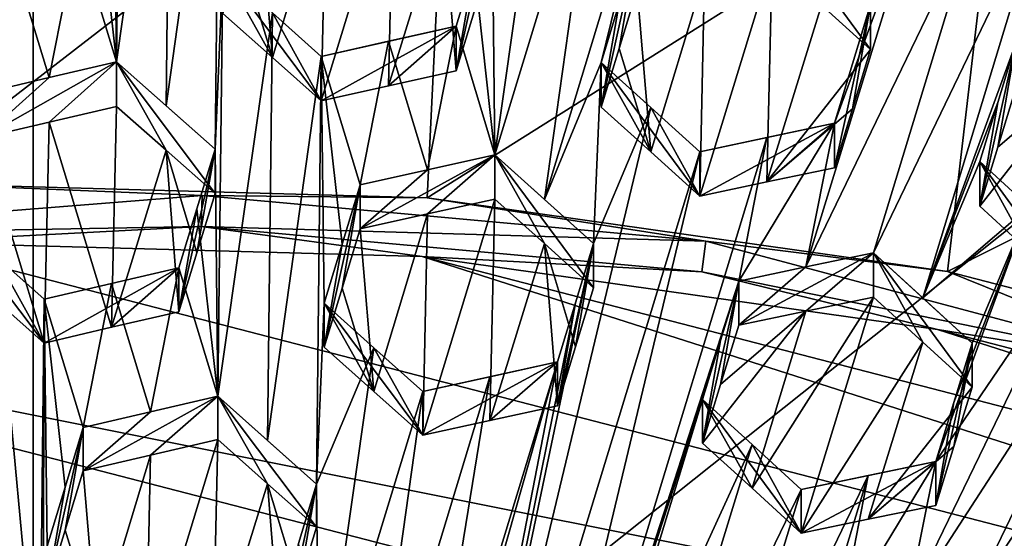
# Model space of a CAD drawing. Header units: metres. Extents: x -22 to 22, y 0 to 204.
# Tile 140 of 256: x -0.025 to 1.809, y 22.229 to 23.196. Entities that reach past the tile are written whole.
import ezdxf

# ---------------------------------------------------------------- set-up
doc = ezdxf.new("R2010")
doc.units = ezdxf.units.M
doc.layers.add('solid_002_SW0002', color=7, linetype='CONTINUOUS')
doc.layers.add('solid_002_SW0002_01', color=7, linetype='CONTINUOUS')

msp = doc.modelspace()

# ---------------------------------------------------------------- linework, layer by layer
at = {"layer": 'solid_002_SW0002'}
for points in [[(-10.401688, 38.78968, 222.258194), (-0.000125, 39.062069, 222.530045), (-0.000125, 6.009099, 222.530045)], [(7.330033, 6.201028, 222.337723), (-0.000125, 6.009099, 222.530045), (-0.000125, 39.062069, 222.530045)], [(7.539723, 6.213904, 222.33223), (7.330033, 6.201028, 222.337723), (-0.000125, 39.062069, 222.530045)], [(7.745979, 6.240901, 222.326813), (7.539723, 6.213904, 222.33223), (-0.000125, 39.062069, 222.530045)], [(7.948801, 6.282018, 222.321487), (7.745979, 6.240901, 222.326813), (-0.000125, 39.062069, 222.530045)], [(8.148396, 6.337333, 222.316254), (7.948801, 6.282018, 222.321487), (-0.000125, 39.062069, 222.530045)], [(8.346459, 6.407481, 222.311066), (8.148396, 6.337333, 222.316254), (-0.000125, 39.062069, 222.530045)], [(8.540717, 6.491611, 222.305969), (8.346459, 6.407481, 222.311066), (-0.000125, 39.062069, 222.530045)], [(8.727814, 6.588467, 222.301056), (8.540717, 6.491611, 222.305969), (-0.000125, 39.062069, 222.530045)], [(8.906004, 6.697614, 222.296387), (8.727814, 6.588467, 222.301056), (-0.000125, 39.062069, 222.530045)], [(9.077606, 6.820176, 222.29187), (8.906004, 6.697614, 222.296387), (-0.000125, 39.062069, 222.530045)], [(9.240612, 6.954489, 222.287598), (9.077606, 6.820176, 222.29187), (-0.000125, 39.062069, 222.530045)], [(9.392625, 7.09867, 222.283615), (9.240612, 6.954489, 222.287598), (-0.000125, 39.062069, 222.530045)], [(9.533943, 7.253393, 222.279907), (9.392625, 7.09867, 222.283615), (-0.000125, 39.062069, 222.530045)], [(9.665215, 7.418948, 222.276459), (9.533943, 7.253393, 222.279907), (-0.000125, 39.062069, 222.530045)], [(9.784578, 7.59288, 222.273331), (9.665215, 7.418948, 222.276459), (-0.000125, 39.062069, 222.530045)], [(9.89038, 7.773118, 222.270554), (9.784578, 7.59288, 222.273331), (-0.000125, 39.062069, 222.530045)], [(9.983701, 7.961953, 222.268112), (9.89038, 7.773118, 222.270554), (-0.000125, 39.062069, 222.530045)], [(10.064153, 8.15771, 222.265991), (9.983701, 7.961953, 222.268112), (-0.000125, 39.062069, 222.530045)], [(10.130554, 8.357121, 222.264252), (10.064153, 8.15771, 222.265991), (-0.000125, 39.062069, 222.530045)], [(10.182102, 8.557965, 222.262894), (10.130554, 8.357121, 222.264252), (-0.000125, 39.062069, 222.530045)], [(10.219395, 8.761897, 222.261917), (10.182102, 8.557965, 222.262894), (-0.000125, 39.062069, 222.530045)], [(10.242505, 8.96912, 222.261322), (10.219395, 8.761897, 222.261917), (-0.000125, 39.062069, 222.530045)], [(10.251433, 9.179632, 222.261078), (10.242505, 8.96912, 222.261322), (-0.000125, 39.062069, 222.530045)], [(10.452456, 38.787868, 222.255814), (10.251433, 9.179632, 222.261078), (-0.000125, 39.062069, 222.530045)], [(-10.452005, 38.787876, 222.256866), (-10.401688, 38.78968, 222.258194), (-0.000125, 6.009099, 222.530045)], [(-10.250982, 9.179632, 222.262131), (-10.452005, 38.787876, 222.256866), (-0.000125, 6.009099, 222.530045)], [(15.431576, 33.648762, 223.952362), (-15.431306, 33.548271, 223.951843), (-15.319921, 9.159238, 223.824142)], [(13.718916, 19.254997, 214.420135), (13.730619, 19.372248, 214.389038), (0, 30.521685, 211.029327)], [(13.705417, 19.199886, 214.43454), (13.718916, 19.254997, 214.420135), (0, 30.521685, 211.029327)], [(13.675447, 19.118711, 214.45549), (13.705417, 19.199886, 214.43454), (0, 30.521685, 211.029327)], [(-0.258294, 23.707376, 195.72139), (0.773483, 23.678671, 195.72908), (-0.244962, 22.891066, 194.458908)], [(0.773483, 23.678671, 195.72908), (0.734058, 22.86355, 194.466278), (-0.244962, 22.891066, 194.458908)], [(0.029487, 23.087555, 209.269485), (0.08246, 23.355646, 209.095169), (-0.04297, 23.32605, 209.114578)], [(0.029487, 23.087555, 209.269485), (-0.04297, 23.32605, 209.114578), (-0.096025, 23.057823, 209.288467)], [(0.029489, 23.004793, 208.960602), (0.15493, 23.116993, 209.249481), (-0.096025, 22.975149, 208.979919)], [(0.029487, 23.087555, 209.269485), (-0.096025, 23.057823, 209.288467), (-0.096025, 22.975149, 208.979919)], [(-0.244962, 22.891066, 194.458908), (0.314392, 22.867899, 194.436203), (-0.624602, 22.793188, 194.418503)], [(0.314392, 22.867899, 194.436203), (0.312519, 22.810116, 194.413956), (-0.624602, 22.793188, 194.418503)], [(-0.163269, 22.836357, 209.431549), (0.020443, 22.593098, 209.233505), (-0.070581, 22.673075, 209.180298)], [(-0.07058, 22.754824, 209.485382), (0.020443, 22.593098, 209.233505), (-0.163269, 22.836357, 209.431549)], [(-0.624602, 22.793188, 194.418503), (0.312519, 22.810116, 194.413956), (-0.243062, 22.780962, 194.416718)], [(0.312519, 22.810116, 194.413956), (0.724388, 22.754133, 194.423904), (-0.243062, 22.780962, 194.416718)], [(4.372243, 21.586414, 194.736786), (-1.20763, 22.699614, 194.438507), (-0.243062, 22.780962, 194.416718)], [(0.020443, 22.674599, 209.537674), (0.020443, 22.593098, 209.233505), (-0.07058, 22.754824, 209.485382)], [(5.165471, 21.050108, 194.880493), (-2.157656, 22.509739, 194.48938), (-1.20763, 22.699614, 194.438507)], [(5.889926, 20.42684, 195.047501), (-3.07552, 22.215792, 194.568146), (-2.157656, 22.509739, 194.48938)]]:
    msp.add_3dface(points, dxfattribs=at)
at = {"layer": 'solid_002_SW0002_01'}
for points in [[(15.431576, 33.648762, 223.952362), (-15.319921, 9.159238, 223.824142), (15.31992, 9.159238, 223.824142)], [(13.634567, 19.043512, 214.474518), (0, 30.521685, 211.029327), (5.372146, 25.811569, 212.437042)], [(13.76998, 25.168377, 212.837036), (0, 30.521685, 211.029327), (13.730619, 19.372248, 214.389038)], [(13.675447, 19.118711, 214.45549), (0, 30.521685, 211.029327), (13.634567, 19.043512, 214.474518)], [(0.149703, 23.576824, 208.951004), (0.15493, 23.116993, 209.249481), (0.163982, 23.913401, 208.732346)], [(0.256543, 23.831482, 208.784256), (0.163982, 23.913401, 208.732346), (0.15493, 23.116993, 209.249481)], [(4.386435, 22.858316, 195.948898), (2.793635, 23.275801, 195.837036), (1.132052, 23.875402, 195.676376)], [(4.386435, 22.858316, 195.948898), (1.132052, 23.875402, 195.676376), (3.546867, 23.250402, 195.843842)], [(0.256543, 23.831482, 208.784256), (0.15493, 23.116993, 209.249481), (0.247589, 23.034946, 209.301285)], [(0.256543, 23.831482, 208.784256), (0.247589, 23.034946, 209.301285), (0.347693, 23.750677, 208.834854)], [(0.338641, 22.954159, 209.351578), (0.347693, 23.750677, 208.834854), (0.247589, 23.034946, 209.301285)], [(0.352919, 23.290752, 209.13298), (0.347693, 23.750677, 208.834854), (0.338641, 22.954159, 209.351578)], [(0.773483, 23.678671, 195.72908), (1.797517, 23.533615, 195.76796), (0.734058, 22.86355, 194.466278)], [(0.860055, 22.943916, 209.333557), (0.961444, 23.658459, 208.867661), (0.854829, 23.404455, 209.03772)], [(0.860055, 22.943916, 209.333557), (1.052819, 23.576338, 208.914215), (0.961444, 23.658459, 208.867661)], [(0.952382, 22.860844, 209.380234), (1.178023, 23.603836, 208.887222), (1.052819, 23.576338, 208.914215)], [(0.952382, 22.860844, 209.380234), (1.058045, 23.11553, 209.209045), (1.178023, 23.603836, 208.887222)], [(1.058045, 23.11553, 209.209045), (1.091622, 23.22567, 209.135941), (1.178023, 23.603836, 208.887222)], [(0.149703, 23.576824, 208.951004), (0.115934, 23.465755, 209.023438), (0.15493, 23.116993, 209.249481)], [(0.860055, 22.943916, 209.333557), (0.952382, 22.860844, 209.380234), (1.052819, 23.576338, 208.914215)], [(1.797517, 23.533615, 195.76796), (1.703152, 22.726435, 194.503021), (0.734058, 22.86355, 194.466278)], [(1.797517, 23.533615, 195.76796), (2.793635, 23.275801, 195.837036), (1.703152, 22.726435, 194.503021)], [(0.536631, 23.044319, 208.923096), (0.671117, 23.484495, 208.626617), (0.545571, 23.456142, 208.650787)], [(0.536631, 23.044319, 208.923096), (0.661965, 23.072529, 208.898621), (0.671117, 23.484495, 208.626617)], [(0.661965, 23.072529, 208.898621), (0.763556, 23.402075, 208.676178), (0.671117, 23.484495, 208.626617)], [(0.115934, 23.465755, 209.023438), (0.08246, 23.355646, 209.095169), (0.15493, 23.116993, 209.249481)], [(1.666299, 23.477453, 208.921082), (1.492712, 23.003031, 209.239197), (1.439038, 22.734877, 209.414001)], [(1.757945, 23.393839, 208.96312), (1.666299, 23.477453, 208.921082), (1.439038, 22.734877, 209.414001)], [(1.666299, 23.477453, 208.921082), (1.559955, 23.223608, 209.092789), (1.492712, 23.003031, 209.239197)], [(0.445528, 23.125246, 208.873123), (0.545571, 23.456142, 208.650787), (0.420163, 23.42758, 208.674011)], [(0.445528, 23.125246, 208.873123), (0.536631, 23.044319, 208.923096), (0.545571, 23.456142, 208.650787)], [(0.386415, 23.317049, 208.748138), (0.445528, 23.125246, 208.873123), (0.420163, 23.42758, 208.674011)], [(1.882783, 23.420008, 208.931549), (1.565181, 22.761417, 209.382446), (1.65717, 22.677155, 209.423401)], [(1.882783, 23.420008, 208.931549), (1.757945, 23.393839, 208.96312), (1.565181, 22.761417, 209.382446)], [(1.882783, 23.420008, 208.931549), (1.65717, 22.677155, 209.423401), (1.830414, 23.151955, 209.105377)], [(0.661965, 23.072529, 208.898621), (0.787586, 23.10055, 208.873138), (0.763556, 23.402075, 208.676178)], [(0.763556, 23.402075, 208.676178), (0.787586, 23.10055, 208.873138), (0.821126, 23.210268, 208.798981)], [(0.854829, 23.404455, 209.03772), (0.821126, 23.210268, 208.798981), (0.787586, 23.10055, 208.873138)], [(0.821127, 23.293859, 209.110947), (0.854829, 23.404455, 209.03772), (0.787586, 23.10055, 208.873138)], [(0.860055, 22.943916, 209.333557), (0.854829, 23.404455, 209.03772), (0.821127, 23.293859, 209.110947)], [(1.559955, 23.139723, 208.779724), (1.559955, 23.223608, 209.092789), (1.376243, 23.390545, 209.005997)], [(1.468369, 23.222885, 208.736221), (1.559955, 23.139723, 208.779724), (1.376243, 23.390545, 209.005997)], [(1.757945, 23.393839, 208.96312), (1.439038, 22.734877, 209.414001), (1.565181, 22.761417, 209.382446)], [(0.029487, 23.087555, 209.269485), (0.15493, 23.116993, 209.249481), (0.08246, 23.355646, 209.095169)], [(1.058045, 23.032343, 208.89859), (1.125288, 23.336107, 209.062637), (1.091622, 23.22567, 209.135941)], [(1.091622, 23.142138, 208.824188), (1.125288, 23.336107, 209.062637), (1.058045, 23.032343, 208.89859)], [(1.091622, 23.142138, 208.824188), (1.125288, 23.252222, 208.749573), (1.125288, 23.336107, 209.062637)], [(0.386415, 23.317049, 208.748138), (0.352919, 23.207333, 208.821655), (0.445528, 23.125246, 208.873123)], [(1.241757, 22.866611, 208.989883), (1.376243, 23.306324, 208.691681), (1.250412, 23.279303, 208.7211)], [(1.3667, 22.893225, 208.959854), (1.376243, 23.306324, 208.691681), (1.241757, 22.866611, 208.989883)], [(1.3667, 22.893225, 208.959854), (1.468369, 23.222885, 208.736221), (1.376243, 23.306324, 208.691681)], [(0.343867, 22.494192, 209.649551), (0.352919, 23.290752, 209.13298), (0.338641, 22.954159, 209.351578)], [(0.343867, 22.494192, 209.649551), (0.445538, 23.208427, 209.183594), (0.352919, 23.290752, 209.13298)], [(0.352919, 23.290752, 209.13298), (0.536631, 23.044319, 208.923096), (0.445528, 23.125246, 208.873123)], [(0.352919, 23.290752, 209.13298), (0.445538, 23.208427, 209.183594), (0.536631, 23.044319, 208.923096)], [(0.352919, 23.290752, 209.13298), (0.445528, 23.125246, 208.873123), (0.352919, 23.207333, 208.821655)], [(0.787586, 23.10055, 208.873138), (0.787586, 23.183792, 209.183807), (0.821127, 23.293859, 209.110947)], [(0.860055, 22.943916, 209.333557), (0.821127, 23.293859, 209.110947), (0.787586, 23.183792, 209.183807)], [(1.150278, 22.949247, 208.944839), (1.250412, 23.279303, 208.7211), (1.125288, 23.252222, 208.749573)], [(1.150278, 22.949247, 208.944839), (1.241757, 22.866611, 208.989883), (1.250412, 23.279303, 208.7211)], [(2.793635, 23.275801, 195.837036), (2.649214, 22.481577, 194.568634), (1.703152, 22.726435, 194.503021)], [(1.091622, 23.142138, 208.824188), (1.150278, 22.949247, 208.944839), (1.125288, 23.252222, 208.749573)], [(1.058045, 23.032343, 208.89859), (1.091622, 23.22567, 209.135941), (1.058045, 23.11553, 209.209045)], [(1.3667, 22.893225, 208.959854), (1.559955, 23.139723, 208.779724), (1.468369, 23.222885, 208.736221)], [(1.492712, 23.003031, 209.239197), (1.559955, 23.223608, 209.092789), (1.492712, 22.919844, 208.928741)], [(1.526288, 23.029636, 208.854324), (1.492712, 22.919844, 208.928741), (1.559955, 23.223608, 209.092789)], [(1.526288, 23.029636, 208.854324), (1.559955, 23.223608, 209.092789), (1.559955, 23.139723, 208.779724)], [(0.343867, 22.494192, 209.649551), (0.436574, 22.411657, 209.699722), (0.445538, 23.208427, 209.183594)], [(0.436574, 22.411657, 209.699722), (0.536631, 23.127291, 209.232742), (0.445538, 23.208427, 209.183594)], [(0.445538, 23.208427, 209.183594), (0.536631, 23.127291, 209.232742), (0.536631, 23.044319, 208.923096)], [(0.536631, 23.044319, 208.923096), (0.787586, 23.183792, 209.183807), (0.661965, 23.072529, 208.898621)], [(0.536631, 23.127291, 209.232742), (0.787586, 23.183792, 209.183807), (0.536631, 23.044319, 208.923096)], [(0.661982, 23.155636, 209.208755), (0.787586, 23.183792, 209.183807), (0.536631, 23.127291, 209.232742)], [(0.661965, 23.072529, 208.898621), (0.787586, 23.183792, 209.183807), (0.787586, 23.10055, 208.873138)], [(0.734382, 22.915983, 209.359406), (0.787586, 23.183792, 209.183807), (0.661982, 23.155636, 209.208755)], [(0.734382, 22.915983, 209.359406), (0.860055, 22.943916, 209.333557), (0.787586, 23.183792, 209.183807)], [(0.661982, 23.155636, 209.208755), (0.536631, 23.127291, 209.232742), (0.609101, 22.887884, 209.384247)], [(0.734382, 22.915983, 209.359406), (0.661982, 23.155636, 209.208755), (0.609101, 22.887884, 209.384247)], [(1.65717, 22.677155, 209.423401), (1.796711, 23.041355, 209.178604), (1.830414, 23.151955, 209.105377)], [(1.830414, 23.151955, 209.105377), (1.763171, 22.848049, 208.940796), (1.796712, 22.957771, 208.866638)], [(1.830414, 23.151955, 209.105377), (1.796711, 23.041355, 209.178604), (1.763171, 22.848049, 208.940796)], [(1.830414, 23.151955, 209.105377), (1.796712, 22.957771, 208.866638), (1.830414, 23.068018, 208.792114)], [(1.091622, 23.142138, 208.824188), (1.058045, 23.032343, 208.89859), (1.150278, 22.949247, 208.944839)], [(1.526288, 23.029636, 208.854324), (1.559955, 23.139723, 208.779724), (1.3667, 22.893225, 208.959854)], [(0.029487, 23.087555, 209.269485), (-0.096025, 22.975149, 208.979919), (0.15493, 23.116993, 209.249481)], [(0.029489, 23.004793, 208.960602), (0.15493, 23.034134, 208.940247), (0.15493, 23.116993, 209.249481)], [(0.247585, 22.952328, 208.992935), (0.15493, 23.116993, 209.249481), (0.15493, 23.034134, 208.940247)], [(0.338641, 22.954159, 209.351578), (0.247589, 23.034946, 209.301285), (0.15493, 23.116993, 209.249481)], [(0.338641, 22.871767, 209.044098), (0.338641, 22.954159, 209.351578), (0.15493, 23.116993, 209.249481)], [(0.247585, 22.952328, 208.992935), (0.338641, 22.871767, 209.044098), (0.15493, 23.116993, 209.249481)], [(0.436574, 22.411657, 209.699722), (0.527579, 22.330427, 209.748184), (0.536631, 23.127291, 209.232742)], [(0.536631, 23.127291, 209.232742), (0.527579, 22.330427, 209.748184), (0.541857, 22.667137, 209.530014)], [(0.536631, 23.127291, 209.232742), (0.541857, 22.667137, 209.530014), (0.575367, 22.777147, 209.457382)], [(0.536631, 23.127291, 209.232742), (0.575367, 22.777147, 209.457382), (0.609101, 22.887884, 209.384247)], [(0.952382, 22.860844, 209.380234), (1.043767, 22.778402, 209.425644), (1.058045, 23.11553, 209.209045)], [(1.043767, 22.778402, 209.425644), (1.150288, 23.03224, 209.254608), (1.058045, 23.11553, 209.209045)], [(1.150288, 23.03224, 209.254608), (1.241757, 22.866611, 208.989883), (1.058045, 23.11553, 209.209045)], [(1.150278, 22.949247, 208.944839), (1.058045, 23.11553, 209.209045), (1.241757, 22.866611, 208.989883)], [(1.058045, 23.032343, 208.89859), (1.058045, 23.11553, 209.209045), (1.150278, 22.949247, 208.944839)], [(1.955116, 23.093685, 208.758804), (1.763171, 22.848049, 208.940796), (1.855124, 22.763723, 208.981369)], [(1.796712, 22.957771, 208.866638), (1.763171, 22.848049, 208.940796), (1.955116, 23.093685, 208.758804)], [(1.955116, 23.093685, 208.758804), (1.830414, 23.068018, 208.792114), (1.796712, 22.957771, 208.866638)], [(1.65717, 22.677155, 209.423401), (1.763171, 22.931292, 209.251465), (1.796711, 23.041355, 209.178604)], [(1.796711, 23.041355, 209.178604), (1.763171, 22.931292, 209.251465), (1.763171, 22.848049, 208.940796)], [(0.145927, 22.622448, 209.213135), (0.15493, 23.034134, 208.940247), (0.029489, 23.004793, 208.960602)], [(0.145927, 22.622448, 209.213135), (0.247585, 22.952328, 208.992935), (0.15493, 23.034134, 208.940247)], [(0.721743, 21.243809, 210.431854), (1.241757, 22.949434, 209.298981), (1.150288, 23.03224, 209.254608)], [(0.721743, 21.243809, 210.431854), (1.150288, 23.03224, 209.254608), (1.043767, 22.778402, 209.425644)], [(1.150288, 23.03224, 209.254608), (1.241757, 22.949434, 209.298981), (1.241757, 22.866611, 208.989883)], [(1.526288, 23.029636, 208.854324), (1.3667, 22.893225, 208.959854), (1.492712, 22.919844, 208.928741)], [(0.029489, 23.004793, 208.960602), (-0.096025, 22.975149, 208.979919), (0.020443, 22.593098, 209.233505)], [(0.145927, 22.622448, 209.213135), (0.029489, 23.004793, 208.960602), (0.020443, 22.593098, 209.233505)], [(1.241757, 22.949434, 209.298981), (1.366726, 22.976231, 209.269608), (1.492712, 23.003031, 209.239197)], [(1.241757, 22.866611, 208.989883), (1.241757, 22.949434, 209.298981), (1.492712, 23.003031, 209.239197)], [(1.3667, 22.893225, 208.959854), (1.241757, 22.866611, 208.989883), (1.492712, 23.003031, 209.239197)], [(1.314226, 22.708403, 209.444412), (1.492712, 23.003031, 209.239197), (1.366726, 22.976231, 209.269608)], [(1.314226, 22.708403, 209.444412), (1.439038, 22.734877, 209.414001), (1.492712, 23.003031, 209.239197)], [(1.3667, 22.893225, 208.959854), (1.492712, 23.003031, 209.239197), (1.492712, 22.919844, 208.928741)], [(-0.096025, 22.975149, 208.979919), (-0.070581, 22.673075, 209.180298), (0.020443, 22.593098, 209.233505)], [(0.814011, 21.159973, 210.475479), (1.366726, 22.976231, 209.269608), (1.241757, 22.949434, 209.298981)], [(0.814011, 21.159973, 210.475479), (1.314226, 22.708403, 209.444412), (1.366726, 22.976231, 209.269608)], [(0.145927, 22.622448, 209.213135), (0.271398, 22.651487, 209.19162), (0.247585, 22.952328, 208.992935)], [(0.304875, 22.76116, 209.118195), (0.338641, 22.871767, 209.044098), (0.247585, 22.952328, 208.992935)], [(0.271398, 22.651487, 209.19162), (0.304875, 22.76116, 209.118195), (0.247585, 22.952328, 208.992935)], [(0.271398, 22.651487, 209.19162), (0.338641, 22.954159, 209.351578), (0.304875, 22.76116, 209.118195)], [(0.304877, 22.843212, 209.424393), (0.338641, 22.954159, 209.351578), (0.271398, 22.651487, 209.19162)], [(0.304875, 22.76116, 209.118195), (0.338641, 22.954159, 209.351578), (0.338641, 22.871767, 209.044098)], [(0.343867, 22.494192, 209.649551), (0.338641, 22.954159, 209.351578), (0.304877, 22.843212, 209.424393)], [(0.721743, 21.243809, 210.431854), (0.814011, 21.159973, 210.475479), (1.241757, 22.949434, 209.298981)], [(0.860055, 22.943916, 209.333557), (0.609101, 22.805611, 209.077194), (0.73439, 22.833574, 209.051849)], [(0.734382, 22.915983, 209.359406), (0.609101, 22.805611, 209.077194), (0.860055, 22.943916, 209.333557)], [(0.860055, 22.943916, 209.333557), (0.73439, 22.833574, 209.051849), (0.860055, 22.861359, 209.025436)], [(0.860055, 22.943916, 209.333557), (0.860055, 22.861359, 209.025436), (0.952404, 22.778461, 209.072861)], [(0.860055, 22.943916, 209.333557), (0.952404, 22.778461, 209.072861), (1.043767, 22.696226, 209.118973)], [(0.860055, 22.943916, 209.333557), (1.043767, 22.696226, 209.118973), (1.043767, 22.778402, 209.425644)], [(0.860055, 22.943916, 209.333557), (1.043767, 22.778402, 209.425644), (0.952382, 22.860844, 209.380234)], [(1.855128, 22.846821, 209.291504), (1.763171, 22.931292, 209.251465), (1.65717, 22.677155, 209.423401)], [(1.763171, 22.931292, 209.251465), (1.946883, 22.679319, 209.020889), (1.855124, 22.763723, 208.981369)], [(1.855128, 22.846821, 209.291504), (1.946883, 22.679319, 209.020889), (1.763171, 22.931292, 209.251465)], [(1.763171, 22.931292, 209.251465), (1.855124, 22.763723, 208.981369), (1.763171, 22.848049, 208.940796)], [(0.734382, 22.915983, 209.359406), (0.609101, 22.887884, 209.384247), (0.609101, 22.805611, 209.077194)], [(-0.244962, 22.891066, 194.458908), (0.734058, 22.86355, 194.466278), (0.314392, 22.867899, 194.436203)], [(0.609101, 22.887884, 209.384247), (0.541857, 22.585556, 209.225555), (0.575369, 22.695227, 209.151627)], [(0.609101, 22.887884, 209.384247), (0.575367, 22.777147, 209.457382), (0.541857, 22.585556, 209.225555)], [(0.609101, 22.887884, 209.384247), (0.575369, 22.695227, 209.151627), (0.609101, 22.805611, 209.077194)], [(0.314392, 22.867899, 194.436203), (1.253176, 22.782866, 194.458984), (0.312519, 22.810116, 194.413956)], [(0.734058, 22.86355, 194.466278), (1.253176, 22.782866, 194.458984), (0.314392, 22.867899, 194.436203)], [(0.860055, 22.861359, 209.025436), (0.73439, 22.833574, 209.051849), (0.725569, 22.421494, 209.323074)], [(0.850706, 22.44899, 209.296143), (0.860055, 22.861359, 209.025436), (0.725569, 22.421494, 209.323074)], [(0.734058, 22.86355, 194.466278), (1.703152, 22.726435, 194.503021), (1.253176, 22.782866, 194.458984)], [(0.850706, 22.44899, 209.296143), (0.952404, 22.778461, 209.072861), (0.860055, 22.861359, 209.025436)], [(0.271398, 22.651487, 209.19162), (0.271398, 22.733192, 209.496552), (0.304877, 22.843212, 209.424393)], [(0.343867, 22.494192, 209.649551), (0.304877, 22.843212, 209.424393), (0.271398, 22.733192, 209.496552)], [(1.855128, 22.846821, 209.291504), (1.65717, 22.677155, 209.423401), (1.748893, 22.592884, 209.463287)], [(1.855128, 22.846821, 209.291504), (1.68165, 22.372137, 209.609055), (1.946883, 22.762291, 209.330551)], [(1.855128, 22.846821, 209.291504), (1.715161, 22.482151, 209.536423), (1.68165, 22.372137, 209.609055)], [(1.855128, 22.846821, 209.291504), (1.748893, 22.592884, 209.463287), (1.715161, 22.482151, 209.536423)], [(0.73439, 22.833574, 209.051849), (0.609101, 22.805611, 209.077194), (0.634402, 22.503021, 209.275101)], [(0.73439, 22.833574, 209.051849), (0.634402, 22.503021, 209.275101), (0.725569, 22.421494, 209.323074)], [(0.312519, 22.810116, 194.413956), (1.24571, 22.72559, 194.436615), (0.724388, 22.754133, 194.423904)], [(1.253176, 22.782866, 194.458984), (1.24571, 22.72559, 194.436615), (0.312519, 22.810116, 194.413956)], [(0.609101, 22.805611, 209.077194), (0.575369, 22.695227, 209.151627), (0.634402, 22.503021, 209.275101)], [(1.253176, 22.782866, 194.458984), (2.163235, 22.54067, 194.48616), (1.24571, 22.72559, 194.436615)], [(1.703152, 22.726435, 194.503021), (2.163235, 22.54067, 194.48616), (1.253176, 22.782866, 194.458984)], [(1.627452, 22.103424, 209.782318), (2.071337, 22.787649, 209.296341), (1.946883, 22.762291, 209.330551)], [(1.754119, 22.129192, 209.74736), (2.071337, 22.787649, 209.296341), (1.627452, 22.103424, 209.782318)], [(2.019352, 22.519159, 209.46814), (2.071337, 22.787649, 209.296341), (1.754119, 22.129192, 209.74736)], [(4.372243, 21.586414, 194.736786), (-0.243062, 22.780962, 194.416718), (0.724388, 22.754133, 194.423904)], [(0.575367, 22.777147, 209.457382), (0.541857, 22.667137, 209.530014), (0.541857, 22.585556, 209.225555)], [(0.721743, 21.243809, 210.431854), (1.043767, 22.778402, 209.425644), (1.010107, 22.667994, 209.498962)], [(0.850706, 22.44899, 209.296143), (0.976524, 22.476358, 209.268021), (0.952404, 22.778461, 209.072861)], [(1.010107, 22.586164, 209.193588), (1.043767, 22.696226, 209.118973), (0.952404, 22.778461, 209.072861)], [(0.976524, 22.476358, 209.268021), (1.010107, 22.586164, 209.193588), (0.952404, 22.778461, 209.072861)], [(1.043767, 22.778402, 209.425644), (1.010107, 22.586164, 209.193588), (0.976524, 22.476358, 209.268021)], [(1.010107, 22.667994, 209.498962), (1.043767, 22.778402, 209.425644), (0.976524, 22.476358, 209.268021)], [(1.043767, 22.778402, 209.425644), (1.043767, 22.696226, 209.118973), (1.010107, 22.586164, 209.193588)], [(-0.07058, 22.754824, 209.485382), (-0.079478, 21.958263, 210.002548), (0.011391, 21.878206, 210.054871)], [(0.020443, 22.674599, 209.537674), (-0.07058, 22.754824, 209.485382), (0.011391, 21.878206, 210.054871)], [(3.520524, 22.030428, 194.617813), (0.724388, 22.754133, 194.423904), (1.684582, 22.618162, 194.460342)], [(1.24571, 22.72559, 194.436615), (1.684582, 22.618162, 194.460342), (0.724388, 22.754133, 194.423904)], [(4.372243, 21.586414, 194.736786), (0.724388, 22.754133, 194.423904), (3.520524, 22.030428, 194.617813)], [(1.565181, 22.761417, 209.382446), (1.314226, 22.626226, 209.137726), (1.439054, 22.652517, 209.106613)], [(1.439038, 22.734877, 209.414001), (1.314226, 22.626226, 209.137726), (1.565181, 22.761417, 209.382446)], [(1.565181, 22.761417, 209.382446), (1.439054, 22.652517, 209.106613), (1.565181, 22.678858, 209.074341)], [(1.565181, 22.761417, 209.382446), (1.748893, 22.510611, 209.156235), (1.748893, 22.592884, 209.463287)], [(1.565181, 22.761417, 209.382446), (1.657185, 22.59473, 209.115845), (1.748893, 22.510611, 209.156235)], [(1.565181, 22.761417, 209.382446), (1.748893, 22.592884, 209.463287), (1.65717, 22.677155, 209.423401)], [(1.565181, 22.761417, 209.382446), (1.565181, 22.678858, 209.074341), (1.657185, 22.59473, 209.115845)], [(1.627452, 22.103424, 209.782318), (1.946883, 22.762291, 209.330551), (1.68165, 22.372137, 209.609055)], [(0.271398, 22.733192, 209.496552), (0.145927, 22.622448, 209.213135), (0.020443, 22.593098, 209.233505)], [(0.271398, 22.733192, 209.496552), (0.020443, 22.593098, 209.233505), (0.020443, 22.674599, 209.537674)], [(0.271398, 22.733192, 209.496552), (0.020443, 22.674599, 209.537674), (0.14594, 22.70405, 209.51767)], [(0.271398, 22.733192, 209.496552), (0.271398, 22.651487, 209.19162), (0.145927, 22.622448, 209.213135)], [(0.218375, 22.465258, 209.671494), (0.271398, 22.733192, 209.496552), (0.14594, 22.70405, 209.51767)], [(0.218375, 22.465258, 209.671494), (0.343867, 22.494192, 209.649551), (0.271398, 22.733192, 209.496552)], [(1.314226, 22.708403, 209.444412), (1.314226, 22.626226, 209.137726), (1.439038, 22.734877, 209.414001)], [(1.24571, 22.72559, 194.436615), (2.163235, 22.54067, 194.48616), (1.684582, 22.618162, 194.460342)], [(1.703152, 22.726435, 194.503021), (2.649214, 22.481577, 194.568634), (2.163235, 22.54067, 194.48616)], [(5.165471, 21.050108, 194.880493), (-1.20763, 22.699614, 194.438507), (4.372243, 21.586414, 194.736786)], [(0.092913, 22.436014, 209.692245), (0.14594, 22.70405, 209.51767), (0.020443, 22.674599, 209.537674)], [(0.092913, 22.436014, 209.692245), (0.218375, 22.465258, 209.671494), (0.14594, 22.70405, 209.51767)], [(0.575369, 22.695227, 209.151627), (0.541857, 22.585556, 209.225555), (0.634402, 22.503021, 209.275101)], [(0.814011, 21.159973, 210.475479), (1.280566, 22.597992, 209.517715), (1.314226, 22.708403, 209.444412)], [(1.314226, 22.708403, 209.444412), (1.246983, 22.406359, 209.286789), (1.280566, 22.516167, 209.212341)], [(1.280566, 22.597992, 209.517715), (1.246983, 22.406359, 209.286789), (1.314226, 22.708403, 209.444412)], [(1.314226, 22.708403, 209.444412), (1.280566, 22.516167, 209.212341), (1.314226, 22.626226, 209.137726)], [(0.020443, 22.674599, 209.537674), (0.011391, 21.878206, 210.054871), (0.016617, 21.418406, 210.353455)], [(0.025669, 22.214798, 209.836258), (0.020443, 22.674599, 209.537674), (0.016617, 21.418406, 210.353455)], [(0.0591, 22.324789, 209.764694), (0.092913, 22.436014, 209.692245), (0.020443, 22.674599, 209.537674)], [(0.025669, 22.214798, 209.836258), (0.0591, 22.324789, 209.764694), (0.020443, 22.674599, 209.537674)], [(1.339073, 22.322601, 209.330002), (1.430695, 22.238993, 209.371979), (1.565181, 22.678858, 209.074341)], [(1.339073, 22.322601, 209.330002), (1.565181, 22.678858, 209.074341), (1.439054, 22.652517, 209.106613)], [(1.657185, 22.59473, 209.115845), (1.565181, 22.678858, 209.074341), (1.430695, 22.238993, 209.371979)], [(0.634419, 22.584373, 209.578766), (0.541857, 22.667137, 209.530014), (0.527579, 22.330427, 209.748184)], [(0.541857, 22.667137, 209.530014), (0.725569, 22.421494, 209.323074), (0.634402, 22.503021, 209.275101)], [(0.634419, 22.584373, 209.578766), (0.725569, 22.421494, 209.323074), (0.541857, 22.667137, 209.530014)], [(0.541857, 22.667137, 209.530014), (0.634402, 22.503021, 209.275101), (0.541857, 22.585556, 209.225555)], [(0.721743, 21.243809, 210.431854), (1.010107, 22.667994, 209.498962), (0.976524, 22.557837, 209.572098)], [(0.976524, 22.476358, 209.268021), (0.976524, 22.557837, 209.572098), (1.010107, 22.667994, 209.498962)], [(1.280566, 22.516167, 209.212341), (1.246983, 22.406359, 209.286789), (1.439054, 22.652517, 209.106613)], [(1.246983, 22.406359, 209.286789), (1.339073, 22.322601, 209.330002), (1.439054, 22.652517, 209.106613)], [(1.439054, 22.652517, 209.106613), (1.314226, 22.626226, 209.137726), (1.280566, 22.516167, 209.212341)], [(3.520524, 22.030428, 194.617813), (1.684582, 22.618162, 194.460342), (2.61859, 22.376419, 194.525116)], [(2.163235, 22.54067, 194.48616), (2.61859, 22.376419, 194.525116), (1.684582, 22.618162, 194.460342)], [(0.634419, 22.584373, 209.578766), (0.527579, 22.330427, 209.748184), (0.532805, 21.87011, 210.044846)], [(0.634419, 22.584373, 209.578766), (0.532805, 21.87011, 210.044846), (0.725569, 22.502659, 209.625977)], [(0.634419, 22.584373, 209.578766), (0.725569, 22.502659, 209.625977), (0.725569, 22.421494, 209.323074)], [(0.814011, 21.159973, 210.475479), (1.246983, 22.487837, 209.590866), (1.280566, 22.597992, 209.517715)], [(1.280566, 22.597992, 209.517715), (1.246983, 22.487837, 209.590866), (1.246983, 22.406359, 209.286789)], [(1.657185, 22.59473, 209.115845), (1.430695, 22.238993, 209.371979), (1.555201, 22.264687, 209.338959)], [(1.657185, 22.59473, 209.115845), (1.555201, 22.264687, 209.338959), (1.748893, 22.510611, 209.156235)], [(1.748893, 22.592884, 209.463287), (1.71516, 22.400223, 209.230682), (1.68165, 22.290556, 209.304596)], [(1.715161, 22.482151, 209.536423), (1.748893, 22.592884, 209.463287), (1.68165, 22.290556, 209.304596)], [(1.748893, 22.592884, 209.463287), (1.748893, 22.510611, 209.156235), (1.71516, 22.400223, 209.230682)], [(0.595652, 21.216465, 210.460342), (0.976524, 22.557837, 209.572098), (0.716517, 21.704964, 210.138321)], [(0.595652, 21.216465, 210.460342), (0.721743, 21.243809, 210.431854), (0.976524, 22.557837, 209.572098)], [(0.850733, 22.530312, 209.599609), (0.716517, 21.704964, 210.138321), (0.976524, 22.557837, 209.572098)], [(0.976524, 22.557837, 209.572098), (0.850706, 22.44899, 209.296143), (0.725569, 22.421494, 209.323074)], [(0.725569, 22.502659, 209.625977), (0.976524, 22.557837, 209.572098), (0.725569, 22.421494, 209.323074)], [(0.725569, 22.502659, 209.625977), (0.850733, 22.530312, 209.599609), (0.976524, 22.557837, 209.572098)], [(0.976524, 22.557837, 209.572098), (0.976524, 22.476358, 209.268021), (0.850706, 22.44899, 209.296143)], [(0.850733, 22.530312, 209.599609), (0.625378, 21.787037, 210.092484), (0.716517, 21.704964, 210.138321)], [(0.725569, 22.502659, 209.625977), (0.625378, 21.787037, 210.092484), (0.850733, 22.530312, 209.599609)], [(5.889926, 20.42684, 195.047501), (-2.157656, 22.509739, 194.48938), (5.165471, 21.050108, 194.880493)], [(1.748893, 22.510611, 209.156235), (1.555201, 22.264687, 209.338959), (1.71516, 22.400223, 209.230682)], [(2.019352, 22.519159, 209.46814), (1.754119, 22.129192, 209.74736), (1.845978, 22.044008, 209.784363)], [(0.092913, 22.355238, 209.390778), (0.343867, 22.494192, 209.649551), (0.218375, 22.465258, 209.671494)], [(0.218381, 22.384378, 209.369629), (0.343867, 22.494192, 209.649551), (0.092913, 22.355238, 209.390778)], [(0.343867, 22.413198, 209.347275), (0.343867, 22.494192, 209.649551), (0.218381, 22.384378, 209.369629)], [(0.343867, 22.494192, 209.649551), (0.527579, 22.24987, 209.44754), (0.527579, 22.330427, 209.748184)], [(0.436598, 22.330868, 209.3983), (0.527579, 22.24987, 209.44754), (0.343867, 22.494192, 209.649551)], [(0.343867, 22.494192, 209.649551), (0.527579, 22.330427, 209.748184), (0.436574, 22.411657, 209.699722)], [(0.436598, 22.330868, 209.3983), (0.343867, 22.494192, 209.649551), (0.343867, 22.413198, 209.347275)], [(0.725569, 22.502659, 209.625977), (0.532805, 21.87011, 210.044846), (0.625378, 21.787037, 210.092484)], [(0.814011, 21.159973, 210.475479), (0.986976, 21.634964, 210.157074), (1.246983, 22.487837, 209.590866)], [(1.339083, 22.403908, 209.633484), (1.246983, 22.487837, 209.590866), (0.986976, 21.634964, 210.157074)], [(1.246983, 22.487837, 209.590866), (1.430695, 22.238993, 209.371979), (1.339073, 22.322601, 209.330002)], [(1.339083, 22.403908, 209.633484), (1.430695, 22.238993, 209.371979), (1.246983, 22.487837, 209.590866)], [(1.246983, 22.487837, 209.590866), (1.339073, 22.322601, 209.330002), (1.246983, 22.406359, 209.286789)], [(1.68165, 22.290556, 209.304596), (1.68165, 22.372137, 209.609055), (1.715161, 22.482151, 209.536423)], [(0.092913, 22.355238, 209.390778), (0.218375, 22.465258, 209.671494), (0.092913, 22.436014, 209.692245)], [(0.025669, 22.134699, 209.537323), (0.092913, 22.436014, 209.692245), (0.0591, 22.324789, 209.764694)], [(0.059104, 22.244364, 209.464508), (0.092913, 22.436014, 209.692245), (0.025669, 22.134699, 209.537323)], [(0.059104, 22.244364, 209.464508), (0.092913, 22.355238, 209.390778), (0.092913, 22.436014, 209.692245)], [(0.343867, 22.413198, 209.347275), (0.209381, 21.97267, 209.642441), (0.334765, 22.001398, 209.619843)], [(0.343867, 22.413198, 209.347275), (0.218381, 22.384378, 209.369629), (0.209381, 21.97267, 209.642441)], [(0.436598, 22.330868, 209.3983), (0.343867, 22.413198, 209.347275), (0.334765, 22.001398, 209.619843)], [(1.339083, 22.403908, 209.633484), (0.986976, 21.634964, 210.157074), (1.111429, 21.661215, 210.126205)], [(1.339083, 22.403908, 209.633484), (1.111429, 21.661215, 210.126205), (1.430695, 22.320158, 209.674881)], [(1.339083, 22.403908, 209.633484), (1.430695, 22.320158, 209.674881), (1.430695, 22.238993, 209.371979)], [(1.71516, 22.400223, 209.230682), (1.555201, 22.264687, 209.338959), (1.68165, 22.290556, 209.304596)], [(0.11848, 22.052948, 209.59082), (0.218381, 22.384378, 209.369629), (0.092913, 22.355238, 209.390778)], [(0.11848, 22.052948, 209.59082), (0.209381, 21.97267, 209.642441), (0.218381, 22.384378, 209.369629)], [(1.430695, 22.320158, 209.674881), (1.55524, 22.346062, 209.642624), (1.68165, 22.372137, 209.609055)], [(1.430695, 22.238993, 209.371979), (1.430695, 22.320158, 209.674881), (1.68165, 22.372137, 209.609055)], [(1.555201, 22.264687, 209.338959), (1.430695, 22.238993, 209.371979), (1.68165, 22.372137, 209.609055)], [(1.503164, 22.077927, 209.815842), (1.68165, 22.372137, 209.609055), (1.55524, 22.346062, 209.642624)], [(1.627452, 22.103424, 209.782318), (1.68165, 22.372137, 209.609055), (1.503164, 22.077927, 209.815842)], [(1.555201, 22.264687, 209.338959), (1.68165, 22.372137, 209.609055), (1.68165, 22.290556, 209.304596)], [(0.059104, 22.244364, 209.464508), (0.11848, 22.052948, 209.59082), (0.092913, 22.355238, 209.390778)], [(1.237931, 21.687609, 210.09375), (1.55524, 22.346062, 209.642624), (1.430695, 22.320158, 209.674881)], [(1.329891, 21.603041, 210.133438), (1.55524, 22.346062, 209.642624), (1.237931, 21.687609, 210.09375)], [(1.329891, 21.603041, 210.133438), (1.503164, 22.077927, 209.815842), (1.55524, 22.346062, 209.642624)], [(0.025669, 22.134699, 209.537323), (0.0591, 22.324789, 209.764694), (0.025669, 22.214798, 209.836258)], [(0.436598, 22.330868, 209.3983), (0.334765, 22.001398, 209.619843), (0.460336, 22.029818, 209.595901)], [(0.436598, 22.330868, 209.3983), (0.460336, 22.029818, 209.595901), (0.493832, 22.139437, 209.522018)], [(0.436598, 22.330868, 209.3983), (0.493832, 22.139437, 209.522018), (0.527579, 22.24987, 209.44754)], [(0.527579, 22.330427, 209.748184), (0.493832, 22.139437, 209.522018), (0.460336, 22.029818, 209.595901)], [(0.493834, 22.21965, 209.82135), (0.527579, 22.330427, 209.748184), (0.460336, 22.029818, 209.595901)], [(0.527579, 22.330427, 209.748184), (0.527579, 22.24987, 209.44754), (0.493832, 22.139437, 209.522018)], [(0.493834, 22.21965, 209.82135), (0.532805, 21.87011, 210.044846), (0.527579, 22.330427, 209.748184)], [(1.237931, 21.687609, 210.09375), (1.430695, 22.320158, 209.674881), (1.111429, 21.661215, 210.126205)], [(0.059104, 22.244364, 209.464508), (0.025669, 22.134699, 209.537323), (0.11848, 22.052948, 209.59082)]]:
    msp.add_3dface(points, dxfattribs=at)

doc.saveas('drawing.dxf')
